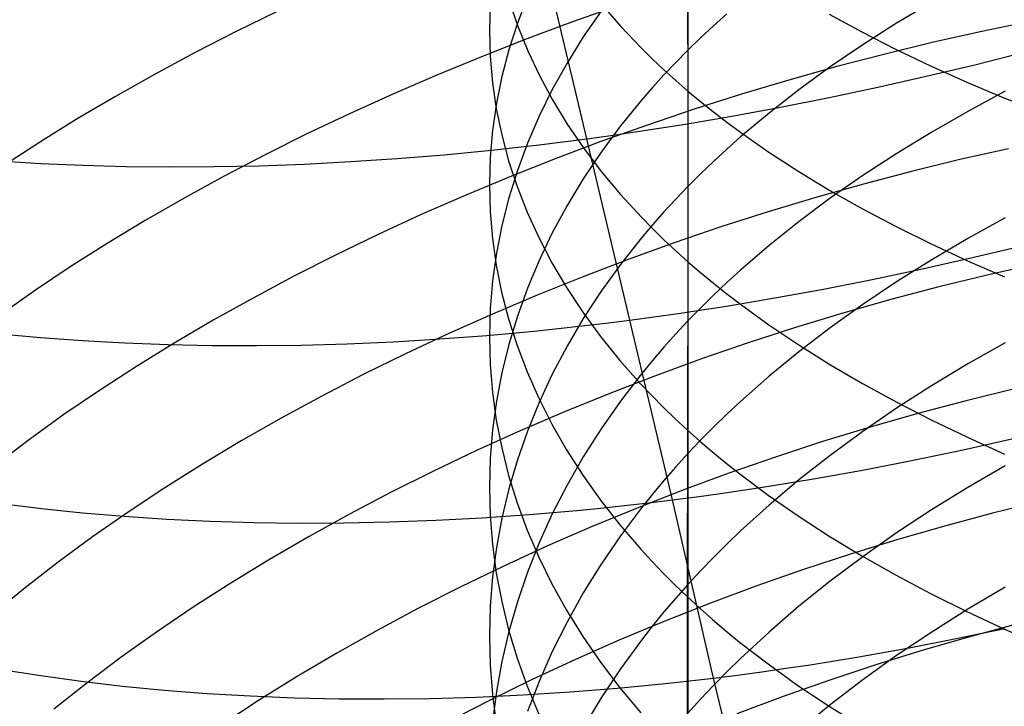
# Model space of a CAD drawing. Extents: x -383 to 1849, y -1185 to -529.
# Tile 87 of 256: x -344 to -334, y -1066 to -1059. Entities that reach past the tile are written whole.
import ezdxf

# ---------------------------------------------------------------- set-up
doc = ezdxf.new("R2010")
doc.units = 0
doc.layers.add('PREDEFINITO', color=7, linetype='CONTINUOUS')

msp = doc.modelspace()

# ---------------------------------------------------------------- linework, layer by layer
at = {"layer": 'PREDEFINITO'}
for p, q in [((-337.0953, -1058.0248, 644.6266), (-337.0953, -1059.3822, 643.7772)), ((-337.103, -1058.0871, 661.6848), (-337.0959, -1059.7852, 660.8422)), ((-338.0885, -1060.2537, 482.2327), (-338.5169, -1058.4566, 481.4045)), ((-338.853, -1058.902, 655.5976), (-338.7693, -1059.1473, 656.0152)), ((-338.673, -1058.8576, 648.8869), (-338.7722, -1059.1171, 649.2913)), ((-341.1348, -1059.0016, 513.2977), (-341.5455, -1059.2028, 513.1192)), ((-339.0396, -1058.9304, 652.214), (-339.0474, -1059.188, 652.6333)), ((-337.7731, -1058.9454, 515.0127), (-338.2291, -1059.106, 514.9221)), ((-337.9487, -1058.9996, 646.0818), (-338.124, -1059.2533, 646.4604)), ((-337.9477, -1058.9276, 659.3136), (-337.7576, -1059.1475, 659.7056)), ((-334.6987, -1058.9144, 640.4215), (-335.0432, -1059.1194, 640.7028)), ((-338.2291, -1059.106, 514.9221), (-338.6802, -1059.2734, 514.8188)), ((-336.7128, -1059.0256, 643.2669), (-336.844, -1059.1432, 643.4352)), ((-335.7061, -1059.0286, 663.4436), (-335.3863, -1059.203, 663.7695)), ((-333.7258, -1059.1006, 516.0977), (-334.2043, -1059.1989, 516.1129)), ((-341.5455, -1059.2028, 513.1192), (-341.9478, -1059.4092, 512.9289)), ((-339.0474, -1059.188, 652.6333), (-339.04, -1059.4455, 653.0527)), ((-338.7722, -1059.1171, 649.2913), (-338.8561, -1059.3784, 649.6985)), ((-338.7693, -1059.1473, 656.0152), (-338.6704, -1059.3908, 656.4299)), ((-337.7576, -1059.1475, 659.7056), (-337.5522, -1059.364, 660.0914)), ((-336.844, -1059.1432, 643.4352), (-336.9716, -1059.2621, 643.6053)), ((-335.3863, -1059.203, 663.7695), (-335.0541, -1059.3725, 664.0861)), ((-335.0432, -1059.1194, 640.7028), (-335.3758, -1059.3306, 640.9928)), ((-334.2043, -1059.1989, 516.1129), (-334.6817, -1059.3059, 516.1146)), ((-338.6802, -1059.2734, 514.8188), (-339.1257, -1059.4476, 514.7031)), ((-338.124, -1059.2533, 646.4604), (-338.284, -1059.5103, 646.844)), ((-336.9716, -1059.2621, 643.6053), (-337.0953, -1059.3822, 643.7772)), ((-338.8561, -1059.3784, 649.6985), (-338.9249, -1059.6411, 650.108)), ((-338.6704, -1059.3908, 656.4299), (-338.5562, -1059.6324, 656.8413)), ((-337.5522, -1059.364, 660.0914), (-337.4439, -1059.4708, 660.2818)), ((-337.0953, -1059.3822, 643.7772), (-337.2153, -1059.5036, 643.951)), ((-337.0953, -1059.3822, 643.7772), (-337.0953, -1060.7215, 642.9021)), ((-335.3758, -1059.3306, 640.9928), (-335.6961, -1059.548, 641.2912)), ((-334.6817, -1059.3059, 516.1146), (-335.1574, -1059.4213, 516.1029)), ((-335.0541, -1059.3725, 664.0861), (-334.71, -1059.5369, 664.3934)), ((-341.9478, -1059.4092, 512.9289), (-342.3412, -1059.6208, 512.7268)), ((-339.1257, -1059.4476, 514.7031), (-339.5651, -1059.6282, 514.5749)), ((-339.04, -1059.4455, 653.0527), (-339.0174, -1059.7028, 653.4715)), ((-337.4439, -1059.4708, 660.2818), (-337.3317, -1059.5766, 660.4704)), ((-335.1574, -1059.4213, 516.1029), (-335.6311, -1059.5451, 516.0778)), ((-334.2758, -1059.5264, 481.9096), (-333.8012, -1059.4068, 481.9365)), ((-338.284, -1059.5103, 646.844), (-338.4289, -1059.7703, 647.2323)), ((-337.3317, -1059.5766, 660.4704), (-337.2157, -1059.6814, 660.6572)), ((-337.2153, -1059.5036, 643.951), (-337.3315, -1059.6263, 644.1265)), ((-335.6311, -1059.5451, 516.0778), (-336.1021, -1059.677, 516.0396)), ((-335.6961, -1059.548, 641.2912), (-336.0035, -1059.7714, 641.5978)), ((-334.752, -1059.6401, 481.8973), (-334.2758, -1059.5264, 481.9096)), ((-334.71, -1059.5369, 664.3934), (-334.3544, -1059.6962, 664.6909)), ((-342.3412, -1059.6208, 512.7268), (-342.7251, -1059.8371, 512.5131)), ((-339.5651, -1059.6282, 514.5749), (-339.9981, -1059.8151, 514.4345)), ((-338.9249, -1059.6411, 650.108), (-338.9784, -1059.9051, 650.5193)), ((-338.5562, -1059.6324, 656.8413), (-338.4269, -1059.8718, 657.2489)), ((-337.3315, -1059.6263, 644.1265), (-337.4439, -1059.7501, 644.3037)), ((-337.2157, -1059.6814, 660.6572), (-337.0959, -1059.7852, 660.8422)), ((-336.1021, -1059.677, 516.0396), (-336.57, -1059.8167, 515.9883)), ((-335.2294, -1059.7476, 481.8997), (-334.752, -1059.6401, 481.8973)), ((-339.0174, -1059.7028, 653.4715), (-338.9796, -1059.9595, 653.8895)), ((-338.4289, -1059.7703, 647.2323), (-338.5585, -1060.0332, 647.6246)), ((-337.4439, -1059.7501, 644.3037), (-337.5524, -1059.875, 644.4825)), ((-336.0035, -1059.7714, 641.5978), (-336.2976, -1060.0006, 641.9124)), ((-335.7073, -1059.8488, 481.9171), (-335.2294, -1059.7476, 481.8997)), ((-334.3544, -1059.6962, 664.6909), (-333.988, -1059.8501, 664.9785)), ((-342.7251, -1059.8371, 512.5131), (-343.0991, -1060.0582, 512.288)), ((-339.9981, -1059.8151, 514.4345), (-340.4241, -1060.008, 514.2819)), ((-338.4269, -1059.8718, 657.2489), (-338.2824, -1060.1087, 657.6522)), ((-337.5524, -1059.875, 644.4825), (-337.7582, -1060.1282, 644.8448)), ((-337.0959, -1059.7852, 660.8422), (-337.0959, -1061.4614, 659.9554)), ((-337.0959, -1059.7852, 660.8422), (-336.9724, -1059.8879, 661.0253)), ((-336.57, -1059.8167, 515.9883), (-337.0343, -1059.9642, 515.9242)), ((-336.1853, -1059.9435, 481.9495), (-335.7073, -1059.8488, 481.9171)), ((-333.9753, -1059.7875, 639.029), (-334.3422, -1059.9844, 639.2884)), ((-333.988, -1059.8501, 664.9785), (-333.611, -1059.9986, 665.256)), ((-338.9784, -1059.9051, 650.5193), (-339.0167, -1060.1699, 650.932)), ((-338.9796, -1059.9595, 653.8895), (-338.9266, -1060.2154, 654.306)), ((-337.0343, -1059.9642, 515.9242), (-337.4946, -1060.1192, 515.8472)), ((-336.9724, -1059.8879, 661.0253), (-336.8451, -1059.9895, 661.2063)), ((-336.663, -1060.0315, 481.9971), (-336.1853, -1059.9435, 481.9495)), ((-343.0991, -1060.0582, 512.288), (-343.4628, -1060.2838, 512.0516)), ((-340.4241, -1060.008, 514.2819), (-340.8426, -1060.2069, 514.1174)), ((-338.5585, -1060.0332, 647.6246), (-338.6729, -1060.2985, 648.0206)), ((-337.1397, -1060.1126, 482.0601), (-336.663, -1060.0315, 481.9971)), ((-336.8451, -1059.9895, 661.2063), (-336.7141, -1060.09, 661.3854)), ((-336.2976, -1060.0006, 641.9124), (-336.578, -1060.2354, 642.2348)), ((-334.3422, -1059.9844, 639.2884), (-334.6982, -1060.1882, 639.5567)), ((-339.0167, -1060.1699, 650.932), (-339.0398, -1060.4354, 651.3457)), ((-338.2824, -1060.1087, 657.6522), (-338.1226, -1060.3428, 658.0507)), ((-337.4946, -1060.1192, 515.8472), (-337.9502, -1060.2814, 515.7576)), ((-337.7582, -1060.1282, 644.8448), (-337.9487, -1060.3854, 645.2129)), ((-337.6151, -1060.1868, 482.1386), (-337.3776, -1060.1506, 482.0974)), ((-337.3776, -1060.1506, 482.0974), (-337.1397, -1060.1126, 482.0601)), ((-336.7141, -1060.09, 661.3854), (-336.5795, -1060.1894, 661.5625)), ((-340.8426, -1060.2069, 514.1174), (-341.253, -1060.4114, 513.9409)), ((-338.9266, -1060.2154, 654.306), (-338.8583, -1060.4701, 654.7207)), ((-338.3244, -1060.2844, 482.2857), (-338.0885, -1060.2537, 482.2327)), ((-338.0885, -1060.2537, 482.2327), (-337.8521, -1060.2211, 482.1837)), ((-337.6659, -1062.0355, 483.0962), (-338.0885, -1060.2537, 482.2327)), ((-337.8521, -1060.2211, 482.1837), (-337.6151, -1060.1868, 482.1386)), ((-336.578, -1060.2354, 642.2348), (-336.7128, -1060.355, 642.3989)), ((-336.5795, -1060.1894, 661.5625), (-336.2996, -1060.3846, 661.9105)), ((-334.6982, -1060.1882, 639.5567), (-335.0428, -1060.3986, 639.8339)), ((-343.4628, -1060.2838, 512.0516), (-343.8155, -1060.5137, 511.8039)), ((-339.0279, -1060.3654, 482.4678), (-338.7941, -1060.3402, 482.4033)), ((-338.7941, -1060.3402, 482.4033), (-338.5596, -1060.3132, 482.3425)), ((-338.6729, -1060.2985, 648.0206), (-338.7721, -1060.5659, 648.4198)), ((-338.5596, -1060.3132, 482.3425), (-338.3244, -1060.2844, 482.2857)), ((-337.9502, -1060.2814, 515.7576), (-338.4008, -1060.4508, 515.6555)), ((-338.1226, -1060.3428, 658.0507), (-337.9477, -1060.5738, 658.444)), ((-336.7128, -1060.355, 642.3989), (-336.844, -1060.4758, 642.5648)), ((-333.9434, -1060.352, 516.9695), (-334.4205, -1060.4589, 516.971)), ((-341.253, -1060.4114, 513.9409), (-341.655, -1060.6214, 513.7528)), ((-340.4116, -1060.4786, 482.9329), (-339.9543, -1060.448, 482.7633)), ((-339.9543, -1060.448, 482.7633), (-339.4929, -1060.4103, 482.6082)), ((-339.4929, -1060.4103, 482.6082), (-339.0279, -1060.3654, 482.4678)), ((-339.0398, -1060.4354, 651.3457), (-339.0477, -1060.7011, 651.7598)), ((-338.4008, -1060.4508, 515.6555), (-338.8458, -1060.6271, 515.541)), ((-337.9487, -1060.3854, 645.2129), (-338.124, -1060.6465, 645.5865)), ((-336.2996, -1060.3846, 661.9105), (-336.006, -1060.5751, 662.2501)), ((-335.0428, -1060.3986, 639.8339), (-335.3754, -1060.6155, 640.1196)), ((-334.4205, -1060.4589, 516.971), (-334.8959, -1060.5746, 516.9593)), ((-343.8716, -1060.4708, 484.7663), (-343.4623, -1060.4958, 484.494)), ((-343.4623, -1060.4958, 484.494), (-343.0456, -1060.514, 484.2333)), ((-343.0456, -1060.514, 484.2333), (-342.6218, -1060.5254, 483.9846)), ((-342.6218, -1060.5254, 483.9846), (-342.1913, -1060.5299, 483.7482)), ((-342.1913, -1060.5299, 483.7482), (-341.7546, -1060.5276, 483.5245)), ((-341.7546, -1060.5276, 483.5245), (-341.3122, -1060.5183, 483.3138)), ((-341.3122, -1060.5183, 483.3138), (-340.8644, -1060.502, 483.1165)), ((-340.8644, -1060.502, 483.1165), (-340.4116, -1060.4786, 482.9329)), ((-338.8583, -1060.4701, 654.7207), (-338.7748, -1060.7233, 655.133)), ((-336.844, -1060.4758, 642.5648), (-336.9715, -1060.598, 642.7325)), ((-341.655, -1060.6214, 513.7528), (-342.048, -1060.8367, 513.5531)), ((-338.8458, -1060.6271, 515.541), (-339.2847, -1060.81, 515.4143)), ((-338.7721, -1060.5659, 648.4198), (-338.8561, -1060.8352, 648.8217)), ((-338.124, -1060.6465, 645.5865), (-338.284, -1060.911, 645.965)), ((-337.9477, -1060.5738, 658.444), (-337.7575, -1060.8014, 658.8316)), ((-336.9715, -1060.598, 642.7325), (-337.0953, -1060.7215, 642.9021)), ((-336.006, -1060.5751, 662.2501), (-335.6991, -1060.7608, 662.5811)), ((-335.3754, -1060.6155, 640.1196), (-335.6958, -1060.8387, 640.4135)), ((-334.8959, -1060.5746, 516.9593), (-335.369, -1060.6988, 516.9344)), ((-339.0477, -1060.7011, 651.7598), (-339.0403, -1060.9669, 652.174)), ((-338.7748, -1060.7233, 655.133), (-338.6761, -1060.9749, 655.5426)), ((-337.0953, -1060.7215, 642.9021), (-337.2153, -1060.8463, 643.0734)), ((-337.0953, -1060.7215, 642.9021), (-337.0952, -1062.0437, 642.0006)), ((-335.369, -1060.6988, 516.9344), (-335.8395, -1060.8314, 516.8965)), ((-342.048, -1060.8367, 513.5531), (-342.4316, -1061.0571, 513.3419)), ((-339.2847, -1060.81, 515.4143), (-339.7171, -1060.9995, 515.2754)), ((-338.8561, -1060.8352, 648.8217), (-338.9248, -1061.106, 649.226)), ((-337.7575, -1060.8014, 658.8316), (-337.5522, -1061.0254, 659.213)), ((-337.2153, -1060.8463, 643.0734), (-337.3315, -1060.9724, 643.2465)), ((-335.8395, -1060.8314, 516.8965), (-336.3068, -1060.972, 516.8457)), ((-335.6958, -1060.8387, 640.4135), (-336.0032, -1061.0681, 640.7156)), ((-335.6991, -1060.7608, 662.5811), (-335.3793, -1060.9415, 662.9031)), ((-338.284, -1060.911, 645.965), (-338.4289, -1061.1786, 646.3481)), ((-335.3793, -1060.9415, 662.9031), (-335.0473, -1061.1171, 663.2161)), ((-339.7171, -1060.9995, 515.2754), (-340.1424, -1061.1953, 515.1246)), ((-339.0403, -1060.9669, 652.174), (-339.0178, -1061.2324, 652.5877)), ((-338.6761, -1060.9749, 655.5426), (-338.5622, -1061.2244, 655.9489)), ((-337.5522, -1061.0254, 659.213), (-337.4438, -1061.136, 659.4013)), ((-337.3315, -1060.9724, 643.2465), (-337.4439, -1061.0996, 643.4212)), ((-336.3068, -1060.972, 516.8457), (-336.7704, -1061.1207, 516.7821)), ((-333.9759, -1061.0318, 638.1463), (-334.3427, -1061.2339, 638.4019)), ((-342.4316, -1061.0571, 513.3419), (-342.8051, -1061.2825, 513.1194)), ((-338.9248, -1061.106, 649.226), (-338.9783, -1061.378, 649.632)), ((-337.4439, -1061.0996, 643.4212), (-337.5524, -1061.2281, 643.5975)), ((-337.4438, -1061.136, 659.4013), (-337.3316, -1061.2455, 659.5878)), ((-336.7704, -1061.1207, 516.7821), (-337.2298, -1061.277, 516.706)), ((-336.0032, -1061.0681, 640.7156), (-336.2974, -1061.3034, 641.0256)), ((-335.0473, -1061.1171, 663.2161), (-334.7033, -1061.2874, 663.5196)), ((-340.1424, -1061.1953, 515.1246), (-340.5601, -1061.3972, 514.9619)), ((-339.0178, -1061.2324, 652.5877), (-338.98, -1061.4972, 653.0004)), ((-338.5622, -1061.2244, 655.9489), (-338.4331, -1061.4717, 656.3514)), ((-338.4289, -1061.1786, 646.3481), (-338.5585, -1061.4491, 646.7352)), ((-337.5524, -1061.2281, 643.5975), (-337.7582, -1061.4883, 643.9547)), ((-334.3427, -1061.2339, 638.4019), (-334.6987, -1061.443, 638.6662)), ((-342.8051, -1061.2825, 513.1194), (-343.1682, -1061.5125, 512.8857)), ((-337.2298, -1061.277, 516.706), (-337.6846, -1061.4409, 516.6173)), ((-337.3316, -1061.2455, 659.5878), (-337.2157, -1061.354, 659.7725)), ((-336.2974, -1061.3034, 641.0256), (-336.5778, -1061.5446, 641.3432)), ((-334.7033, -1061.2874, 663.5196), (-334.3479, -1061.4523, 663.8136)), ((-334.3283, -1061.428, 482.7648), (-333.8522, -1061.3141, 482.7772)), ((-340.5601, -1061.3972, 514.9619), (-340.9698, -1061.605, 514.7875)), ((-338.9783, -1061.378, 649.632), (-339.0166, -1061.6509, 650.0395)), ((-337.2157, -1061.354, 659.7725), (-337.0959, -1061.4614, 659.9554)), ((-334.8056, -1061.5355, 482.7671), (-334.3283, -1061.428, 482.7648)), ((-343.1682, -1061.5125, 512.8857), (-343.5203, -1061.747, 512.6409)), ((-338.98, -1061.4972, 653.0004), (-338.9269, -1061.7612, 653.4118)), ((-338.5585, -1061.4491, 646.7352), (-338.6729, -1061.7221, 647.1259)), ((-338.4331, -1061.4717, 656.3514), (-338.2887, -1061.7163, 656.7498)), ((-337.6846, -1061.4409, 516.6173), (-338.1342, -1061.6122, 516.5163)), ((-337.7582, -1061.4883, 643.9547), (-337.9487, -1061.7528, 644.3178)), ((-337.0959, -1061.4614, 659.9554), (-337.1033, -1064.7523, 658.073)), ((-337.0959, -1061.4614, 659.9554), (-336.9723, -1061.5677, 660.1363)), ((-334.6987, -1061.443, 638.6662), (-335.0432, -1061.6588, 638.9392)), ((-334.3479, -1061.4523, 663.8136), (-333.9816, -1061.6117, 664.0977)), ((-333.6756, -1061.4871, 517.8472), (-334.1527, -1061.5939, 517.8488)), ((-340.9698, -1061.605, 514.7875), (-341.371, -1061.8185, 514.6016)), ((-338.1342, -1061.6122, 516.5163), (-338.5781, -1061.7905, 516.4031)), ((-336.9723, -1061.5677, 660.1363), (-336.845, -1061.6729, 660.3154)), ((-336.5778, -1061.5446, 641.3432), (-336.7126, -1061.6673, 641.5048)), ((-335.2836, -1061.6364, 482.7841), (-334.8056, -1061.5355, 482.7671)), ((-334.1527, -1061.5939, 517.8488), (-334.628, -1061.7097, 517.8372)), ((-339.0166, -1061.6509, 650.0395), (-339.0397, -1061.9245, 650.4478)), ((-338.2887, -1061.7163, 656.7498), (-338.1291, -1061.9581, 657.1435)), ((-336.845, -1061.6729, 660.3154), (-336.714, -1061.7769, 660.4925)), ((-336.7126, -1061.6673, 641.5048), (-336.8439, -1061.7914, 641.6683)), ((-335.7617, -1061.7305, 482.816), (-335.2836, -1061.6364, 482.7841)), ((-335.0432, -1061.6588, 638.9392), (-335.3758, -1061.8814, 639.2206)), ((-334.628, -1061.7097, 517.8372), (-335.1011, -1061.8342, 517.8126)), ((-343.5203, -1061.747, 512.6409), (-343.861, -1061.9858, 512.3852)), ((-338.5781, -1061.7905, 516.4031), (-339.016, -1061.9758, 516.2777)), ((-338.9269, -1061.7612, 653.4118), (-338.8587, -1062.024, 653.8214)), ((-338.6729, -1061.7221, 647.1259), (-338.7721, -1061.9974, 647.5197)), ((-337.9487, -1061.7528, 644.3178), (-338.124, -1062.0211, 644.6861)), ((-336.8439, -1061.7914, 641.6683), (-336.9714, -1061.9169, 641.8336)), ((-336.714, -1061.7769, 660.4925), (-336.5794, -1061.8798, 660.6675)), ((-336.2395, -1061.8177, 482.8631), (-335.7617, -1061.7305, 482.816)), ((-341.371, -1061.8185, 514.6016), (-341.7631, -1062.0375, 514.4041)), ((-336.9545, -1061.9349, 482.9622), (-336.7164, -1061.8977, 482.9254)), ((-336.7164, -1061.8977, 482.9254), (-336.2395, -1061.8177, 482.8631)), ((-336.5794, -1061.8798, 660.6675), (-336.2996, -1062.0819, 661.0116)), ((-335.3758, -1061.8814, 639.2206), (-335.6961, -1062.1104, 639.5102)), ((-335.1011, -1061.8342, 517.8126), (-335.5713, -1061.9674, 517.7751)), ((-339.016, -1061.9758, 516.2777), (-339.4472, -1062.1678, 516.1405)), ((-339.0397, -1061.9245, 650.4478), (-339.0476, -1062.1984, 650.8566)), ((-338.7721, -1061.9974, 647.5197), (-338.8561, -1062.2745, 647.9163)), ((-338.1291, -1061.9581, 657.1435), (-337.9543, -1062.1968, 657.532)), ((-337.6659, -1062.0355, 483.0962), (-337.4293, -1062.0039, 483.0476)), ((-337.4293, -1062.0039, 483.0476), (-337.1921, -1061.9704, 483.003)), ((-337.1921, -1061.9704, 483.003), (-336.9545, -1061.9349, 482.9622)), ((-336.9714, -1061.9169, 641.8336), (-337.0952, -1062.0437, 642.0006)), ((-335.5713, -1061.9674, 517.7751), (-336.0384, -1062.109, 517.725)), ((-341.7631, -1062.0375, 514.4041), (-342.1457, -1062.2618, 514.1954)), ((-338.8587, -1062.024, 653.8214), (-338.7752, -1062.2854, 654.2287)), ((-338.3722, -1062.119, 483.2651), (-338.1374, -1062.0931, 483.2049)), ((-338.124, -1062.0211, 644.6861), (-338.284, -1062.293, 645.0594)), ((-338.1374, -1062.0931, 483.2049), (-337.902, -1062.0653, 483.1486)), ((-337.902, -1062.0653, 483.1486), (-337.6659, -1062.0355, 483.0962)), ((-337.2483, -1063.8023, 483.9942), (-337.6659, -1062.0355, 483.0962)), ((-337.0952, -1062.0437, 642.0006), (-337.2152, -1062.1718, 642.1694)), ((-337.0952, -1062.0437, 642.0006), (-337.0953, -1063.3467, 641.0735)), ((-336.2996, -1062.0819, 661.0116), (-336.006, -1062.2791, 661.3474)), ((-343.8622, -1062.1695, 485.8879), (-343.4596, -1062.2063, 485.6068)), ((-339.4472, -1062.1678, 516.1405), (-339.8713, -1062.3664, 515.9913)), ((-339.5338, -1062.2202, 483.6217), (-339.0718, -1062.1854, 483.468)), ((-339.0718, -1062.1854, 483.468), (-338.6062, -1062.143, 483.329)), ((-339.0476, -1062.1984, 650.8566), (-339.0402, -1062.4723, 651.2655)), ((-338.6062, -1062.143, 483.329), (-338.3722, -1062.119, 483.2651)), ((-337.9543, -1062.1968, 657.532), (-337.7643, -1062.4319, 657.9149)), ((-337.2152, -1062.1718, 642.1694), (-337.3314, -1062.3013, 642.3399)), ((-336.0384, -1062.109, 517.725), (-336.5016, -1062.2588, 517.6622)), ((-335.6961, -1062.1104, 639.5102), (-336.0035, -1062.3457, 639.8078)), ((-343.4596, -1062.2063, 485.6068), (-343.0492, -1062.2362, 485.3369)), ((-343.0492, -1062.2362, 485.3369), (-342.6314, -1062.2592, 485.0785)), ((-342.6314, -1062.2592, 485.0785), (-342.2065, -1062.2752, 484.832)), ((-342.1457, -1062.2618, 514.1954), (-342.5183, -1062.4912, 513.9755)), ((-342.2065, -1062.2752, 484.832), (-341.775, -1062.2841, 484.5977)), ((-341.775, -1062.2841, 484.5977), (-341.3374, -1062.2858, 484.376)), ((-341.3374, -1062.2858, 484.376), (-340.894, -1062.2804, 484.1672)), ((-340.894, -1062.2804, 484.1672), (-340.4454, -1062.2677, 483.9717)), ((-340.4454, -1062.2677, 483.9717), (-339.9918, -1062.2476, 483.7897)), ((-339.9918, -1062.2476, 483.7897), (-339.5338, -1062.2202, 483.6217)), ((-338.8561, -1062.2745, 647.9163), (-338.9248, -1062.5531, 648.3151)), ((-338.7752, -1062.2854, 654.2287), (-338.6765, -1062.5449, 654.6331)), ((-338.284, -1062.293, 645.0594), (-338.4289, -1062.5681, 645.4371)), ((-337.3314, -1062.3013, 642.3399), (-337.4438, -1062.432, 642.512)), ((-336.5016, -1062.2588, 517.6622), (-336.9607, -1062.4165, 517.5869)), ((-336.006, -1062.2791, 661.3474), (-335.699, -1062.4713, 661.6746)), ((-333.9762, -1062.2592, 637.2396), (-334.3431, -1062.4663, 637.4911)), ((-339.8713, -1062.3664, 515.9913), (-340.2878, -1062.5713, 515.8305)), ((-336.0035, -1062.3457, 639.8078), (-336.2976, -1062.5872, 640.1131)), ((-342.5183, -1062.4912, 513.9755), (-342.8803, -1062.7256, 513.7445)), ((-339.0402, -1062.4723, 651.2655), (-339.0176, -1062.7459, 651.6739)), ((-337.7643, -1062.4319, 657.9149), (-337.559, -1062.6634, 658.2918)), ((-337.4438, -1062.432, 642.512), (-337.5524, -1062.5638, 642.6857)), ((-336.9607, -1062.4165, 517.5869), (-337.415, -1062.5821, 517.4994)), ((-335.699, -1062.4713, 661.6746), (-335.3793, -1062.6583, 661.993)), ((-334.3431, -1062.4663, 637.4911), (-334.699, -1062.6806, 637.7513)), ((-340.2878, -1062.5713, 515.8305), (-340.6962, -1062.7823, 515.6581)), ((-338.9248, -1062.5531, 648.3151), (-338.9783, -1062.8331, 648.7158)), ((-338.6765, -1062.5449, 654.6331), (-338.5626, -1062.8024, 655.0344)), ((-338.4289, -1062.5681, 645.4371), (-338.5585, -1062.8462, 645.8188)), ((-337.415, -1062.5821, 517.4994), (-337.8641, -1062.7552, 517.3996)), ((-337.5524, -1062.5638, 642.6857), (-337.7582, -1062.8311, 643.0377)), ((-336.2976, -1062.5872, 640.1131), (-336.578, -1062.8346, 640.426)), ((-337.559, -1062.6634, 658.2918), (-337.4507, -1062.7776, 658.4778)), ((-335.3793, -1062.6583, 661.993), (-335.0472, -1062.8401, 662.3024)), ((-334.699, -1062.6806, 637.7513), (-335.0435, -1062.9019, 638.0199)), ((-342.8803, -1062.7256, 513.7445), (-343.2314, -1062.9646, 513.5026)), ((-340.6962, -1062.7823, 515.6581), (-341.096, -1062.9992, 515.4743)), ((-339.0176, -1062.7459, 651.6739), (-338.9798, -1063.0188, 652.0813)), ((-337.8641, -1062.7552, 517.3996), (-338.3075, -1062.9357, 517.2877)), ((-337.4507, -1062.7776, 658.4778), (-337.3385, -1062.8908, 658.6621)), ((-333.8858, -1062.7124, 518.7471), (-334.361, -1062.8285, 518.7356)), ((-338.9783, -1062.8331, 648.7158), (-339.0166, -1063.114, 649.1178)), ((-338.5585, -1062.8462, 645.8188), (-338.6729, -1063.1268, 646.204)), ((-338.5626, -1062.8024, 655.0344), (-338.4335, -1063.0576, 655.432)), ((-337.7582, -1062.8311, 643.0377), (-337.9487, -1063.1026, 643.3954)), ((-336.578, -1062.8346, 640.426), (-336.7128, -1062.9605, 640.5852)), ((-335.0472, -1062.8401, 662.3024), (-334.7032, -1063.0164, 662.6025)), ((-334.361, -1062.8285, 518.7356), (-334.834, -1062.9535, 518.7113)), ((-343.2314, -1062.9646, 513.5026), (-343.5709, -1063.2082, 513.2499)), ((-338.3075, -1062.9357, 517.2877), (-338.7447, -1063.1233, 517.1638)), ((-337.3385, -1062.8908, 658.6621), (-337.2226, -1063.003, 658.8447)), ((-336.7128, -1062.9605, 640.5852), (-336.844, -1063.0878, 640.7462)), ((-335.0435, -1062.9019, 638.0199), (-335.3761, -1063.13, 638.2969)), ((-334.834, -1062.9535, 518.7113), (-335.3041, -1063.0874, 518.6742)), ((-341.096, -1062.9992, 515.4743), (-341.4867, -1063.2218, 515.2792)), ((-338.9798, -1063.0188, 652.0813), (-338.9268, -1063.2909, 652.4875)), ((-338.4335, -1063.0576, 655.432), (-338.2892, -1063.31, 655.8254)), ((-337.2226, -1063.003, 658.8447), (-337.1028, -1063.114, 659.0254)), ((-334.7032, -1063.0164, 662.6025), (-334.3478, -1063.1871, 662.8932)), ((-338.7447, -1063.1233, 517.1638), (-339.1753, -1063.3179, 517.0282)), ((-339.0166, -1063.114, 649.1178), (-339.0397, -1063.3955, 649.5207)), ((-338.6729, -1063.1268, 646.204), (-338.7721, -1063.4098, 646.5924)), ((-337.9487, -1063.1026, 643.3954), (-338.124, -1063.3782, 643.7583)), ((-337.1028, -1063.114, 659.0254), (-336.9793, -1063.2238, 659.2043)), ((-336.844, -1063.0878, 640.7462), (-336.9715, -1063.2165, 640.909)), ((-335.3041, -1063.0874, 518.6742), (-335.771, -1063.2299, 518.6247)), ((-335.3761, -1063.13, 638.2969), (-335.6963, -1063.3647, 638.582)), ((-343.5709, -1063.2082, 513.2499), (-343.8985, -1063.456, 512.9865)), ((-341.4867, -1063.2218, 515.2792), (-341.8678, -1063.45, 515.0729)), ((-336.9715, -1063.2165, 640.909), (-337.0953, -1063.3467, 641.0735)), ((-336.9793, -1063.2238, 659.2043), (-336.852, -1063.3325, 659.3813)), ((-335.771, -1063.2299, 518.6247), (-336.234, -1063.3809, 518.5626)), ((-334.3884, -1063.309, 483.6681), (-333.9114, -1063.2017, 483.6658)), ((-334.3478, -1063.1871, 662.8932), (-333.9815, -1063.3521, 663.1741)), ((-339.1753, -1063.3179, 517.0282), (-339.5986, -1063.5192, 516.8809)), ((-338.9268, -1063.2909, 652.4875), (-338.8585, -1063.5618, 652.8918)), ((-338.2892, -1063.31, 655.8254), (-338.1296, -1063.5595, 656.2142)), ((-337.0953, -1063.3467, 641.0735), (-337.2153, -1063.4782, 641.2398)), ((-337.0953, -1063.3467, 641.0735), (-337.0951, -1064.6322, 640.1211)), ((-336.852, -1063.3325, 659.3813), (-336.721, -1063.44, 659.5563)), ((-335.6963, -1063.3647, 638.582), (-336.0037, -1063.6059, 638.8749)), ((-334.8661, -1063.4094, 483.6851), (-334.3884, -1063.309, 483.6681)), ((-341.8678, -1063.45, 515.0729), (-342.2389, -1063.6835, 514.8555)), ((-339.0397, -1063.3955, 649.5207), (-339.0476, -1063.6774, 649.9241)), ((-338.7721, -1063.4098, 646.5924), (-338.8561, -1063.6946, 646.9834)), ((-338.124, -1063.3782, 643.7583), (-338.2841, -1063.6574, 644.1261)), ((-336.721, -1063.44, 659.5563), (-336.5864, -1063.5464, 659.7294)), ((-336.234, -1063.3809, 518.5626), (-336.6928, -1063.5401, 518.4883)), ((-335.3441, -1063.5028, 483.7168), (-334.8661, -1063.4094, 483.6851)), ((-339.5986, -1063.5192, 516.8809), (-340.0143, -1063.7271, 516.722)), ((-338.1296, -1063.5595, 656.2142), (-337.9548, -1063.8058, 656.598)), ((-337.2153, -1063.4782, 641.2398), (-337.3315, -1063.611, 641.4077)), ((-336.6928, -1063.5401, 518.4883), (-337.1467, -1063.7072, 518.4018)), ((-336.5864, -1063.5464, 659.7294), (-336.3066, -1063.7553, 660.0697)), ((-335.8217, -1063.589, 483.7634), (-335.3441, -1063.5028, 483.7168)), ((-333.9762, -1063.4687, 636.309), (-334.3431, -1063.6807, 636.5563)), ((-338.8585, -1063.5618, 652.8918), (-338.7751, -1063.8311, 653.2938)), ((-337.3315, -1063.611, 641.4077), (-337.4438, -1063.745, 641.5772)), ((-336.2987, -1063.6677, 483.8251), (-335.8217, -1063.589, 483.7634)), ((-336.0037, -1063.6059, 638.8749), (-336.2977, -1063.8535, 639.1755)), ((-342.2389, -1063.6835, 514.8555), (-342.5995, -1063.9221, 514.6273)), ((-340.0143, -1063.7271, 516.722), (-340.4219, -1063.9414, 516.5517)), ((-339.0476, -1063.6774, 649.9241), (-339.0402, -1063.9592, 650.3274)), ((-338.8561, -1063.6946, 646.9834), (-338.9248, -1063.9811, 647.3767)), ((-338.2841, -1063.6574, 644.1261), (-338.429, -1063.9399, 644.4982)), ((-337.1467, -1063.7072, 518.4018), (-337.5954, -1063.8822, 518.3033)), ((-337.4438, -1063.745, 641.5772), (-337.5524, -1063.8804, 641.7484)), ((-337.0116, -1063.7716, 483.9461), (-336.7744, -1063.7389, 483.9019)), ((-336.7744, -1063.7389, 483.9019), (-336.5367, -1063.7043, 483.8616)), ((-336.5367, -1063.7043, 483.8616), (-336.2987, -1063.6677, 483.8251)), ((-334.3431, -1063.6807, 636.5563), (-334.699, -1063.9, 636.8122)), ((-343.8482, -1063.8372, 487.0453), (-343.4529, -1063.8861, 486.7564)), ((-338.7751, -1063.8311, 653.2938), (-338.6764, -1064.0986, 653.6931)), ((-337.9548, -1063.8058, 656.598), (-337.7647, -1064.0485, 656.9762)), ((-337.72, -1063.8579, 484.1018), (-337.4844, -1063.8311, 484.0461)), ((-337.4844, -1063.8311, 484.0461), (-337.2483, -1063.8023, 483.9942)), ((-337.2483, -1063.8023, 483.9942), (-337.0116, -1063.7716, 483.9461)), ((-336.8445, -1065.5528, 484.9297), (-337.2483, -1063.8023, 483.9942)), ((-336.3066, -1063.7553, 660.0697), (-336.0129, -1063.9592, 660.4017)), ((-333.6118, -1063.8137, 519.6637), (-334.0872, -1063.9301, 519.6521)), ((-343.4529, -1063.8861, 486.7564), (-343.0493, -1063.928, 486.4782)), ((-343.0493, -1063.928, 486.4782), (-342.638, -1063.9627, 486.2111)), ((-342.5995, -1063.9221, 514.6273), (-342.9489, -1064.1656, 514.3882)), ((-340.4219, -1063.9414, 516.5517), (-340.8208, -1064.1618, 516.3701)), ((-339.1173, -1063.9774, 484.5142), (-338.6549, -1063.9453, 484.3622)), ((-338.6549, -1063.9453, 484.3622), (-338.189, -1063.9055, 484.2246)), ((-338.429, -1063.9399, 644.4982), (-338.5586, -1064.2254, 644.8743)), ((-338.189, -1063.9055, 484.2246), (-337.9549, -1063.8827, 484.1613)), ((-337.5954, -1063.8822, 518.3033), (-338.0384, -1064.0648, 518.1929)), ((-337.9549, -1063.8827, 484.1613), (-337.72, -1063.8579, 484.1018)), ((-337.5524, -1063.8804, 641.7484), (-337.7581, -1064.1545, 642.095)), ((-336.2977, -1063.8535, 639.1755), (-336.5779, -1064.1071, 639.4835)), ((-334.699, -1063.9, 636.8122), (-335.0435, -1064.1265, 637.0765)), ((-334.0872, -1063.9301, 519.6521), (-334.5604, -1064.0557, 519.6279)), ((-342.638, -1063.9627, 486.2111), (-342.2192, -1063.9903, 485.9555)), ((-342.2192, -1063.9903, 485.9555), (-341.7935, -1064.0107, 485.7116)), ((-341.7935, -1064.0107, 485.7116), (-341.3613, -1064.0237, 485.4798)), ((-341.3613, -1064.0237, 485.4798), (-340.923, -1064.0294, 485.2604)), ((-340.923, -1064.0294, 485.2604), (-340.479, -1064.0277, 485.0539)), ((-340.479, -1064.0277, 485.0539), (-340.0298, -1064.0185, 484.8604)), ((-340.0298, -1064.0185, 484.8604), (-339.5757, -1064.0018, 484.6804)), ((-339.5757, -1064.0018, 484.6804), (-339.1173, -1063.9774, 484.5142)), ((-339.0402, -1063.9592, 650.3274), (-339.0176, -1064.2408, 650.7304)), ((-338.9248, -1063.9811, 647.3767), (-338.9783, -1064.2689, 647.7718)), ((-336.0129, -1063.9592, 660.4017), (-335.7059, -1064.1579, 660.7253)), ((-338.6764, -1064.0986, 653.6931), (-338.5625, -1064.364, 654.0892)), ((-338.0384, -1064.0648, 518.1929), (-338.4751, -1064.2547, 518.0707)), ((-337.7647, -1064.0485, 656.9762), (-337.5595, -1064.2873, 657.3484)), ((-336.5779, -1064.1071, 639.4835), (-336.7127, -1064.2362, 639.6403)), ((-335.0435, -1064.1265, 637.0765), (-335.3761, -1064.36, 637.3489)), ((-334.5604, -1064.0557, 519.6279), (-335.0306, -1064.1904, 519.5912)), ((-342.9489, -1064.1656, 514.3882), (-343.2869, -1064.4138, 514.1386)), ((-340.8208, -1064.1618, 516.3701), (-341.2106, -1064.3881, 516.1774)), ((-338.5586, -1064.2254, 644.8743), (-338.6731, -1064.5136, 645.2539)), ((-337.7581, -1064.1545, 642.095), (-337.9486, -1064.4331, 642.4473)), ((-336.7127, -1064.2362, 639.6403), (-336.8439, -1064.3667, 639.7988)), ((-335.7059, -1064.1579, 660.7253), (-335.3861, -1064.3514, 661.0402)), ((-335.0306, -1064.1904, 519.5912), (-335.4976, -1064.334, 519.5422)), ((-339.0176, -1064.2408, 650.7304), (-338.9798, -1064.5217, 651.1324)), ((-338.9783, -1064.2689, 647.7718), (-339.0166, -1064.5576, 648.1681)), ((-338.4751, -1064.2547, 518.0707), (-338.9051, -1064.4519, 517.9368)), ((-337.5595, -1064.2873, 657.3484), (-337.4512, -1064.4052, 657.5321)), ((-335.4976, -1064.334, 519.5422), (-335.9607, -1064.4862, 519.481)), ((-343.2869, -1064.4138, 514.1386), (-343.6128, -1064.6665, 513.8784)), ((-341.2106, -1064.3881, 516.1774), (-341.5907, -1064.6201, 515.9736)), ((-338.5625, -1064.364, 654.0892), (-338.4333, -1064.6269, 654.4817)), ((-337.4512, -1064.4052, 657.5321), (-337.339, -1064.522, 657.7142)), ((-336.8439, -1064.3667, 639.7988), (-336.9713, -1064.4987, 639.9591)), ((-335.3761, -1064.36, 637.3489), (-335.6963, -1064.6004, 637.6293)), ((-335.3861, -1064.3514, 661.0402), (-335.0539, -1064.5393, 661.3463)), ((-338.9051, -1064.4519, 517.9368), (-339.3279, -1064.656, 517.7914)), ((-338.9798, -1064.5217, 651.1324), (-338.9268, -1064.8017, 651.5331)), ((-338.6731, -1064.5136, 645.2539), (-338.7723, -1064.8042, 645.6366)), ((-337.9486, -1064.4331, 642.4473), (-338.1239, -1064.7159, 642.8048)), ((-337.339, -1064.522, 657.7142), (-337.2231, -1064.6377, 657.8945)), ((-336.9713, -1064.4987, 639.9591), (-337.0951, -1064.6322, 640.1211)), ((-335.9607, -1064.4862, 519.481), (-336.4196, -1064.6469, 519.4076)), ((-341.5907, -1064.6201, 515.9736), (-341.9608, -1064.8577, 515.7589)), ((-339.0166, -1064.5576, 648.1681), (-339.0397, -1064.847, 648.5654)), ((-335.6963, -1064.6004, 637.6293), (-336.0037, -1064.8473, 637.9174)), ((-335.0539, -1064.5393, 661.3463), (-334.7098, -1064.7217, 661.6432)), ((-343.6128, -1064.6665, 513.8784), (-343.9262, -1064.9236, 513.6078)), ((-339.3279, -1064.656, 517.7914), (-339.743, -1064.8668, 517.6346)), ((-338.4333, -1064.6269, 654.4817), (-338.289, -1064.8871, 654.8701)), ((-338.1239, -1064.7159, 642.8048), (-338.284, -1065.0023, 643.167)), ((-337.2231, -1064.6377, 657.8945), (-337.1033, -1064.7523, 658.073)), ((-337.0951, -1064.6322, 640.1211), (-337.215, -1064.767, 640.2848)), ((-337.0951, -1064.6322, 640.1211), (-337.0951, -1065.8979, 639.1431)), ((-336.4196, -1064.6469, 519.4076), (-336.8736, -1064.8157, 519.3223)), ((-333.9759, -1064.6589, 635.355), (-334.3428, -1064.8758, 635.5981)), ((-338.9268, -1064.8017, 651.5331), (-338.8586, -1065.0804, 651.932)), ((-338.7723, -1064.8042, 645.6366), (-338.8563, -1065.0967, 646.0219)), ((-337.215, -1064.767, 640.2848), (-337.3311, -1064.9032, 640.4502)), ((-336.8736, -1064.8157, 519.3223), (-337.3223, -1064.9926, 519.2252)), ((-337.1033, -1064.7523, 658.073), (-337.1031, -1066.3734, 657.0888)), ((-337.1033, -1064.7523, 658.073), (-336.9798, -1064.8657, 658.2497)), ((-334.7098, -1064.7217, 661.6432), (-334.3543, -1064.8983, 661.9308)), ((-341.9608, -1064.8577, 515.7589), (-342.3202, -1065.1006, 515.5335)), ((-339.743, -1064.8668, 517.6346), (-340.1498, -1065.0843, 517.4666)), ((-339.0397, -1064.847, 648.5654), (-339.0476, -1065.1368, 648.9632)), ((-338.289, -1064.8871, 654.8701), (-338.1294, -1065.1442, 655.2539)), ((-337.3311, -1064.9032, 640.4502), (-337.4434, -1065.0406, 640.6172)), ((-336.9798, -1064.8657, 658.2497), (-336.8525, -1064.9779, 658.4245)), ((-336.0037, -1064.8473, 637.9174), (-336.2977, -1065.1007, 638.213)), ((-334.3428, -1064.8758, 635.5981), (-334.6987, -1065.1002, 635.8497)), ((-334.3543, -1064.8983, 661.9308), (-333.9878, -1065.069, 662.2088)), ((-338.284, -1065.0023, 643.167), (-338.4288, -1065.2922, 643.5335)), ((-337.3223, -1064.9926, 519.2252), (-337.7653, -1065.1773, 519.1163)), ((-336.8525, -1064.9779, 658.4245), (-336.7215, -1065.0888, 658.5974)), ((-342.3202, -1065.1006, 515.5335), (-342.6686, -1065.3486, 515.2974)), ((-340.1498, -1065.0843, 517.4666), (-340.548, -1065.308, 517.2874)), ((-338.8563, -1065.0967, 646.0219), (-338.925, -1065.3909, 646.4094)), ((-338.8586, -1065.0804, 651.932), (-338.7751, -1065.3576, 652.3287)), ((-337.4434, -1065.0406, 640.6172), (-337.5519, -1065.1794, 640.7857)), ((-336.7215, -1065.0888, 658.5974), (-336.5869, -1065.1985, 658.7684)), ((-336.2977, -1065.1007, 638.213), (-336.5779, -1065.3604, 638.516)), ((-334.6987, -1065.1002, 635.8497), (-335.0432, -1065.3318, 636.1094)), ((-334.4589, -1065.1651, 484.6237), (-333.9806, -1065.0649, 484.6071)), ((-333.8288, -1065.0136, 520.5938), (-334.3019, -1065.1397, 520.5698)), ((-333.9878, -1065.069, 662.2088), (-333.6108, -1065.2337, 662.477)), ((-339.0476, -1065.1368, 648.9632), (-339.0402, -1065.4265, 649.3609)), ((-337.7653, -1065.1773, 519.1163), (-338.202, -1065.3696, 518.9958)), ((-338.1294, -1065.1442, 655.2539), (-337.9546, -1065.398, 655.6327)), ((-337.5519, -1065.1794, 640.7857), (-337.7574, -1065.4606, 641.1272)), ((-336.5869, -1065.1985, 658.7684), (-336.307, -1065.4141, 659.1044)), ((-334.9375, -1065.2581, 484.655), (-334.4589, -1065.1651, 484.6237)), ((-334.3019, -1065.1397, 520.5698), (-334.772, -1065.2751, 520.5336)), ((-338.4288, -1065.2922, 643.5335), (-338.5584, -1065.5851, 643.9039)), ((-335.4158, -1065.3435, 484.7011), (-334.9375, -1065.2581, 484.655)), ((-334.772, -1065.2751, 520.5336), (-335.2388, -1065.4196, 520.4853)), ((-342.6686, -1065.3486, 515.2974), (-343.0053, -1065.6016, 515.0508)), ((-340.548, -1065.308, 517.2874), (-340.937, -1065.538, 517.0972)), ((-338.925, -1065.3909, 646.4094), (-338.9786, -1065.6864, 646.7986)), ((-338.7751, -1065.3576, 652.3287), (-338.6764, -1065.6329, 652.7227)), ((-338.202, -1065.3696, 518.9958), (-338.6319, -1065.5692, 518.8639)), ((-337.9546, -1065.398, 655.6327), (-337.7645, -1065.6481, 656.0061)), ((-336.5779, -1065.3604, 638.516), (-336.7127, -1065.4925, 638.6701)), ((-335.8935, -1065.4212, 484.7622), (-335.4158, -1065.3435, 484.7011)), ((-335.0432, -1065.3318, 636.1094), (-335.3759, -1065.5707, 636.3771)), ((-343.845, -1065.4675, 488.2528), (-343.4573, -1065.5291, 487.9559)), ((-339.0402, -1065.4265, 649.3609), (-339.0176, -1065.7159, 649.7582)), ((-337.7574, -1065.4606, 641.1272), (-337.9477, -1065.7463, 641.4742)), ((-336.7127, -1065.4925, 638.6701), (-336.8439, -1065.6262, 638.8261)), ((-336.6074, -1065.5229, 484.8821), (-336.3698, -1065.4911, 484.8383)), ((-336.3698, -1065.4911, 484.8383), (-336.1318, -1065.4571, 484.7984)), ((-336.307, -1065.4141, 659.1044), (-336.0134, -1065.6246, 659.4323)), ((-336.1318, -1065.4571, 484.7984), (-335.8935, -1065.4212, 484.7622)), ((-335.2388, -1065.4196, 520.4853), (-335.7017, -1065.5729, 520.4248)), ((-343.4573, -1065.5291, 487.9559), (-343.061, -1065.5836, 487.6694)), ((-343.061, -1065.5836, 487.6694), (-342.6564, -1065.6308, 487.3934)), ((-340.937, -1065.538, 517.0972), (-341.3163, -1065.7738, 516.8962)), ((-338.6319, -1065.5692, 518.8639), (-339.0546, -1065.776, 518.7206)), ((-338.5584, -1065.5851, 643.9039), (-338.6728, -1065.8808, 644.2778)), ((-337.3169, -1065.6063, 485.0364), (-337.081, -1065.5806, 484.9811)), ((-337.081, -1065.5806, 484.9811), (-336.8445, -1065.5528, 484.9297)), ((-336.8445, -1065.5528, 484.9297), (-336.6074, -1065.5229, 484.8821)), ((-336.4226, -1067.2841, 485.8941), (-336.8445, -1065.5528, 484.9297)), ((-335.7017, -1065.5729, 520.4248), (-336.1603, -1065.7349, 520.3525)), ((-335.3759, -1065.5707, 636.3771), (-335.6961, -1065.8164, 636.6527)), ((-343.0053, -1065.6016, 515.0508), (-343.33, -1065.8592, 514.7938)), ((-342.6564, -1065.6308, 487.3934), (-342.2441, -1065.6707, 487.1285)), ((-342.2441, -1065.6707, 487.1285), (-341.8244, -1065.7032, 486.8749)), ((-338.9786, -1065.6864, 646.7986), (-339.0169, -1065.9829, 647.1892)), ((-338.7165, -1065.7181, 485.4453), (-338.2534, -1065.6889, 485.2945)), ((-338.6764, -1065.6329, 652.7227), (-338.5625, -1065.9059, 653.1135)), ((-338.2534, -1065.6889, 485.2945), (-337.7867, -1065.6517, 485.1581)), ((-337.7867, -1065.6517, 485.1581), (-337.5522, -1065.63, 485.0954)), ((-337.7645, -1065.6481, 656.0061), (-337.5593, -1065.8942, 656.3735)), ((-337.5522, -1065.63, 485.0954), (-337.3169, -1065.6063, 485.0364)), ((-336.8439, -1065.6262, 638.8261), (-336.9713, -1065.7613, 638.9837)), ((-336.0134, -1065.6246, 659.4323), (-335.7064, -1065.8297, 659.752)), ((-341.8244, -1065.7032, 486.8749), (-341.3978, -1065.7283, 486.633)), ((-341.3163, -1065.7738, 516.8962), (-341.6855, -1066.0154, 516.6844)), ((-341.3978, -1065.7283, 486.633), (-340.9647, -1065.7459, 486.4031)), ((-340.9647, -1065.7459, 486.4031), (-340.5255, -1065.7558, 486.1855)), ((-340.5255, -1065.7558, 486.1855), (-340.0807, -1065.7581, 485.9806)), ((-340.0807, -1065.7581, 485.9806), (-339.6306, -1065.7526, 485.7887)), ((-339.6306, -1065.7526, 485.7887), (-339.1758, -1065.7393, 485.6102)), ((-339.0546, -1065.776, 518.7206), (-339.4695, -1065.9898, 518.5662)), ((-339.1758, -1065.7393, 485.6102), (-338.7165, -1065.7181, 485.4453)), ((-339.0176, -1065.7159, 649.7582), (-338.9798, -1066.0047, 650.1547)), ((-337.9477, -1065.7463, 641.4742), (-338.1228, -1066.0363, 641.8263)), ((-336.9713, -1065.7613, 638.9837), (-337.0951, -1065.8979, 639.1431)), ((-336.1603, -1065.7349, 520.3525), (-336.614, -1065.9054, 520.2683)), ((-335.6961, -1065.8164, 636.6527), (-336.0036, -1066.069, 636.9358)), ((-335.7064, -1065.8297, 659.752), (-335.3866, -1066.0293, 660.0631))]:
    msp.add_line(p, q, dxfattribs=at)

doc.saveas('drawing.dxf')
